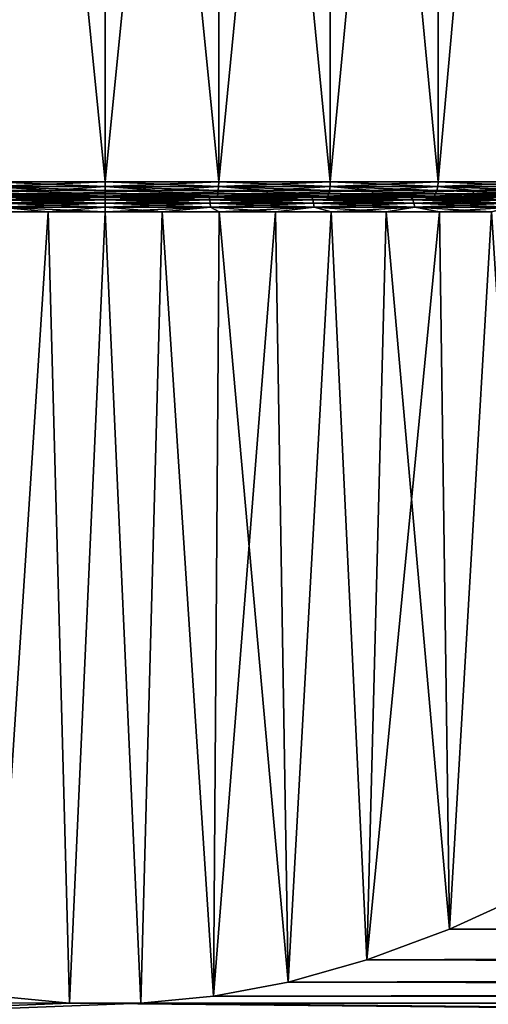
# Model space of a CAD drawing. Header units: metres. Extents: x -128 to 146, y -23 to 80.
# Tile 14 of 113: x -78 to -69, y 15 to 35. Entities that reach past the tile are written whole.
import ezdxf

# ---------------------------------------------------------------- set-up
doc = ezdxf.new("R2010")
doc.units = ezdxf.units.M
doc.layers.add('solid_509241_SW0001', color=7, linetype='CONTINUOUS')

msp = doc.modelspace()

# ---------------------------------------------------------------- linework, layer by layer
at = {"layer": 'solid_509241_SW0001'}
for points in [[(-78.741791, 31.299999, -17.028067), (-78.741768, 53.799999, -17.028069), (-76.5, 53.799999, -17.175001)], [(-76.5, 31.299999, -17.175001), (-78.741791, 31.299999, -17.028067), (-76.5, 53.799999, -17.175001)], [(-78.741791, 31.299999, 17.028063), (-76.5, 31.299999, 17.174997), (-78.741768, 53.799999, 17.028067)], [(-76.5, 31.299999, 17.174997), (-76.5, 53.799999, 17.174997), (-78.741768, 53.799999, 17.028067)], [(-76.5, 31.299999, -17.175001), (-76.5, 53.799999, -17.175001), (-74.258232, 53.799999, -17.028069)], [(-74.258209, 31.299999, -17.028067), (-76.5, 31.299999, -17.175001), (-74.258232, 53.799999, -17.028069)], [(-74.258209, 31.299999, 17.028063), (-74.258232, 53.799999, 17.028067), (-76.5, 53.799999, 17.174997)], [(-76.5, 31.299999, 17.174997), (-74.258209, 31.299999, 17.028063), (-76.5, 53.799999, 17.174997)], [(-74.258209, 31.299999, -17.028067), (-74.258232, 53.799999, -17.028069), (-72.054794, 53.799999, -16.589781)], [(-72.054779, 31.299999, 16.589775), (-72.054794, 53.799999, 16.589777), (-74.258232, 53.799999, 17.028067)], [(-74.258209, 31.299999, 17.028063), (-72.054779, 31.299999, 16.589775), (-74.258232, 53.799999, 17.028067)], [(-72.054779, 31.299999, -16.589777), (-74.258209, 31.299999, -17.028067), (-72.054794, 53.799999, -16.589781)], [(-72.054779, 31.299999, -16.589777), (-72.054794, 53.799999, -16.589781), (-69.927414, 53.799999, -15.867631)], [(-69.927414, 31.299999, 15.867629), (-69.927414, 53.799999, 15.867628), (-72.054794, 53.799999, 16.589777)], [(-72.054779, 31.299999, 16.589775), (-69.927414, 31.299999, 15.867629), (-72.054794, 53.799999, 16.589777)], [(-69.927414, 31.299999, -15.867632), (-72.054779, 31.299999, -16.589777), (-69.927414, 53.799999, -15.867631)], [(-69.927414, 31.299999, -15.867632), (-69.927414, 53.799999, -15.867631), (-67.912491, 53.799999, -14.87398)], [(-67.912498, 31.299999, -14.873987), (-69.927414, 31.299999, -15.867632), (-67.912491, 53.799999, -14.87398)], [(-67.912498, 31.299999, 14.873984), (-67.912491, 53.799999, 14.873977), (-69.927414, 53.799999, 15.867628)], [(-69.927414, 31.299999, 15.867629), (-67.912498, 31.299999, 14.873984), (-69.927414, 53.799999, 15.867628)], [(-78.739868, 31.207296, -17.01351), (-77.574829, 31.123589, -17.083874), (-79.707527, 31.123589, -16.814451)], [(-78.739868, 31.207296, -17.01351), (-78.741791, 31.299999, -17.028067), (-76.5, 31.299999, -17.175001)], [(-76.5, 31.207296, 17.160315), (-76.5, 31.299999, 17.174997), (-78.741791, 31.299999, 17.028063)], [(-78.739868, 31.207296, 17.013506), (-76.5, 31.207296, 17.160315), (-78.741791, 31.299999, 17.028063)], [(-78.739868, 31.207296, -17.01351), (-76.5, 31.299999, -17.175001), (-76.5, 31.207296, -17.160318)], [(-76.5, 31.123589, 17.117647), (-76.5, 31.207296, 17.160315), (-78.739868, 31.207296, 17.013506)], [(-78.734299, 31.123589, 16.971205), (-76.5, 31.123589, 17.117647), (-78.739868, 31.207296, 17.013506)], [(-78.739868, 31.207296, -17.01351), (-76.5, 31.207296, -17.160318), (-77.574829, 31.123589, -17.083874)], [(-76.5, 31.207296, -17.160318), (-75.425171, 31.123589, -17.083874), (-77.574829, 31.123589, -17.083874)], [(-76.5, 31.207296, -17.160318), (-76.5, 31.299999, -17.175001), (-74.258209, 31.299999, -17.028067)], [(-76.5, 31.207296, -17.160318), (-74.258209, 31.299999, -17.028067), (-74.260132, 31.207296, -17.01351)], [(-74.260132, 31.207296, 17.013506), (-74.258209, 31.299999, 17.028063), (-76.5, 31.299999, 17.174997)], [(-76.5, 31.207296, 17.160315), (-74.260132, 31.207296, 17.013506), (-76.5, 31.299999, 17.174997)], [(-74.265701, 31.123589, 16.971205), (-74.260132, 31.207296, 17.013506), (-76.5, 31.207296, 17.160315)], [(-76.5, 31.123589, 17.117647), (-74.265701, 31.123589, 16.971205), (-76.5, 31.207296, 17.160315)], [(-76.5, 31.207296, -17.160318), (-74.260132, 31.207296, -17.01351), (-75.425171, 31.123589, -17.083874)], [(-74.260132, 31.207296, -17.01351), (-73.292473, 31.123589, -16.814451), (-75.425171, 31.123589, -17.083874)], [(-74.265701, 31.123589, 16.971205), (-72.069626, 31.123589, 16.534378), (-74.260132, 31.207296, 17.013506)], [(-74.260132, 31.207296, -17.01351), (-74.258209, 31.299999, -17.028067), (-72.054779, 31.299999, -16.589777)], [(-74.260132, 31.207296, -17.01351), (-72.054779, 31.299999, -16.589777), (-72.058586, 31.207296, -16.575594)], [(-74.260132, 31.207296, 17.013506), (-72.058586, 31.207296, 16.575592), (-74.258209, 31.299999, 17.028063)], [(-72.069626, 31.123589, 16.534378), (-72.058586, 31.207296, 16.575592), (-74.260132, 31.207296, 17.013506)], [(-74.260132, 31.207296, -17.01351), (-72.058586, 31.207296, -16.575594), (-73.292473, 31.123589, -16.814451)], [(-72.058586, 31.207296, 16.575592), (-72.054779, 31.299999, 16.589775), (-74.258209, 31.299999, 17.028063)], [(-72.058586, 31.207296, -16.575594), (-71.210358, 31.123589, -16.279854), (-73.292473, 31.123589, -16.814451)], [(-72.069626, 31.123589, 16.534378), (-69.949356, 31.123589, 15.814645), (-72.058586, 31.207296, 16.575592)], [(-72.058586, 31.207296, -16.575594), (-72.054779, 31.299999, -16.589777), (-69.927414, 31.299999, -15.867632)], [(-72.058586, 31.207296, -16.575594), (-69.927414, 31.299999, -15.867632), (-69.933029, 31.207296, -15.854067)], [(-72.058586, 31.207296, 16.575592), (-69.933029, 31.207296, 15.854064), (-72.054779, 31.299999, 16.589775)], [(-69.949356, 31.123589, 15.814645), (-69.933029, 31.207296, 15.854064), (-72.058586, 31.207296, 16.575592)], [(-72.058586, 31.207296, -16.575594), (-69.933029, 31.207296, -15.854067), (-71.210358, 31.123589, -16.279854)], [(-69.933029, 31.207296, 15.854064), (-69.927414, 31.299999, 15.867629), (-72.054779, 31.299999, 16.589775)], [(-69.933029, 31.207296, -15.854067), (-69.211662, 31.123589, -15.488514), (-71.210358, 31.123589, -16.279854)], [(-69.949356, 31.123589, 15.814645), (-67.941177, 31.123589, 14.824318), (-69.933029, 31.207296, 15.854064)], [(-69.933029, 31.207296, -15.854067), (-69.927414, 31.299999, -15.867632), (-67.912498, 31.299999, -14.873987)], [(-69.933029, 31.207296, -15.854067), (-67.912498, 31.299999, -14.873987), (-67.919838, 31.207296, -14.861272)], [(-69.933029, 31.207296, 15.854064), (-67.919838, 31.207296, 14.861269), (-69.927414, 31.299999, 15.867629)], [(-67.941177, 31.123589, 14.824318), (-67.919838, 31.207296, 14.861269), (-69.933029, 31.207296, 15.854064)], [(-69.933029, 31.207296, -15.854067), (-67.919838, 31.207296, -14.861272), (-69.211662, 31.123589, -15.488514)], [(-67.919838, 31.207296, 14.861269), (-67.912498, 31.299999, 14.873984), (-69.927414, 31.299999, 15.867629)], [(-67.919838, 31.207296, -14.861272), (-67.327904, 31.123589, -14.452911), (-69.211662, 31.123589, -15.488514)], [(-79.707527, 31.123589, -16.814451), (-77.574829, 31.123589, -17.083874), (-79.695076, 31.057186, -16.749161)], [(-77.574829, 31.123589, -17.083874), (-77.570656, 31.057186, -17.017538), (-79.695076, 31.057186, -16.749161)], [(-79.695076, 31.057186, -16.749161), (-77.570656, 31.057186, -17.017538), (-78.714691, 31.014597, -16.822279)], [(-76.5, 31.057186, 17.051182), (-76.5, 31.123589, 17.117647), (-78.734299, 31.123589, 16.971205)], [(-78.725624, 31.057186, 16.905306), (-76.5, 31.057186, 17.051182), (-78.734299, 31.123589, 16.971205)], [(-78.725624, 31.057186, 16.905306), (-78.714691, 31.014597, 16.822275), (-76.5, 31.014597, 16.967434)], [(-78.725624, 31.057186, 16.905306), (-76.5, 31.014597, 16.967434), (-76.5, 31.057186, 17.051182)], [(-77.570656, 31.057186, -17.017538), (-76.5, 31.014597, -16.967438), (-78.714691, 31.014597, -16.822279)], [(-78.714691, 31.014597, -16.822279), (-76.5, 31.014597, -16.967438), (-78.702644, 31, -16.730631)], [(-78.714691, 31.014597, 16.822275), (-78.702644, 31, 16.730627), (-76.5, 31, 16.874996)], [(-76.5, 31.014597, 16.967434), (-78.714691, 31.014597, 16.822275), (-76.5, 31, 16.874996)], [(-75.391144, 31, -16.916304), (-77.608879, 31, -16.916302), (-78.713036, 31, -16.807537)], [(-78.554527, 30.985477, -16.920538), (-78.713036, 31, -16.807537), (-77.608879, 31, -16.916302)], [(-76.5, 31, -16.875), (-75.391144, 31, -16.916304), (-78.713036, 31, -16.807537)], [(-78.702644, 31, -16.730631), (-76.5, 31, -16.875), (-78.713036, 31, -16.807537)], [(-76.5, 31, 16.874996), (-78.713013, 31, 16.807541), (-77.608856, 31, 16.916304)], [(-78.554527, 30.985477, 16.920538), (-77.608856, 31, 16.916304), (-78.713013, 31, 16.807541)], [(-76.5, 31, 16.874996), (-78.702644, 31, 16.730627), (-78.713013, 31, 16.807541)], [(-76.5, 31.014597, -16.967438), (-76.5, 31, -16.875), (-78.702644, 31, -16.730631)], [(-78.572571, 30.877453, -17.069128), (-78.564575, 30.943264, -17.003286), (-76.5, 30.943264, -17.12817)], [(-76.5, 30.877453, -17.194496), (-78.572571, 30.877453, -17.069128), (-76.5, 30.943264, -17.12817)], [(-78.572571, 30.877453, 17.069128), (-76.5, 30.877453, 17.194496), (-78.564575, 30.943264, 17.003286)], [(-78.564575, 30.943264, -17.003286), (-78.554527, 30.985477, -16.920538), (-76.5, 30.985477, -17.044813)], [(-76.5, 30.943264, -17.12817), (-78.564575, 30.943264, -17.003286), (-76.5, 30.985477, -17.044813)], [(-78.564575, 30.943264, 17.003286), (-76.5, 30.943264, 17.12817), (-78.554527, 30.985477, 16.920538)], [(-76.5, 30.877453, 17.194496), (-76.5, 30.943264, 17.12817), (-78.564575, 30.943264, 17.003286)], [(-78.554527, 30.985477, -16.920538), (-77.608879, 31, -16.916302), (-76.500008, 31, -16.952606)], [(-76.5, 30.985477, -17.044813), (-78.554527, 30.985477, -16.920538), (-76.500008, 31, -16.952606)], [(-78.554527, 30.985477, 16.920538), (-76.5, 30.985477, 17.044813), (-77.608856, 31, 16.916304)], [(-76.5, 30.943264, 17.12817), (-76.5, 30.985477, 17.044813), (-78.554527, 30.985477, 16.920538)], [(-75.391144, 31, -16.916304), (-76.500008, 31, -16.952606), (-77.608879, 31, -16.916302)], [(-77.608856, 31, 16.916304), (-75.391121, 31, 16.916302), (-74.286964, 31, 16.807537)], [(-76.5, 31, 16.874996), (-77.608856, 31, 16.916304), (-74.286964, 31, 16.807537)], [(-77.608856, 31, 16.916304), (-76.499992, 31, 16.952606), (-75.391121, 31, 16.916302)], [(-76.5, 30.985477, 17.044813), (-76.499992, 31, 16.952606), (-77.608856, 31, 16.916304)], [(-77.574829, 31.123589, -17.083874), (-75.425171, 31.123589, -17.083874), (-77.570656, 31.057186, -17.017538)], [(-75.425171, 31.123589, -17.083874), (-75.429344, 31.057186, -17.017538), (-77.570656, 31.057186, -17.017538)], [(-77.570656, 31.057186, -17.017538), (-75.429344, 31.057186, -17.017538), (-76.5, 31.014597, -16.967438)], [(-76.5, 30.985477, -17.044813), (-76.500008, 31, -16.952606), (-75.391144, 31, -16.916304)], [(-74.274376, 31.057186, 16.905306), (-74.265701, 31.123589, 16.971205), (-76.5, 31.123589, 17.117647)], [(-76.5, 31.057186, 17.051182), (-74.274376, 31.057186, 16.905306), (-76.5, 31.123589, 17.117647)], [(-76.5, 31.057186, 17.051182), (-76.5, 31.014597, 16.967434), (-74.285309, 31.014597, 16.822275)], [(-76.5, 31.057186, 17.051182), (-74.285309, 31.014597, 16.822275), (-74.274376, 31.057186, 16.905306)], [(-75.429344, 31.057186, -17.017538), (-74.285309, 31.014597, -16.822279), (-76.5, 31.014597, -16.967438)], [(-74.285309, 31.014597, -16.822279), (-74.297356, 31, -16.730631), (-76.5, 31, -16.875)], [(-76.5, 31.014597, -16.967438), (-74.285309, 31.014597, -16.822279), (-76.5, 31, -16.875)], [(-76.5, 31.014597, 16.967434), (-76.5, 31, 16.874996), (-74.297356, 31, 16.730627)], [(-74.285309, 31.014597, 16.822275), (-76.5, 31.014597, 16.967434), (-74.297356, 31, 16.730627)], [(-76.5, 31, -16.875), (-74.286987, 31, -16.807541), (-75.391144, 31, -16.916304)], [(-74.445473, 30.985477, -16.920538), (-76.5, 30.985477, -17.044813), (-75.391144, 31, -16.916304)], [(-76.5, 31, -16.875), (-74.297356, 31, -16.730631), (-74.286987, 31, -16.807541)], [(-74.297356, 31, 16.730627), (-76.5, 31, 16.874996), (-74.286964, 31, 16.807537)], [(-76.5, 30.985477, 17.044813), (-74.445473, 30.985477, 16.920538), (-76.499992, 31, 16.952606)], [(-76.5, 30.943264, -17.12817), (-76.5, 30.985477, -17.044813), (-74.445473, 30.985477, -16.920538)], [(-74.435425, 30.943264, -17.003286), (-76.5, 30.943264, -17.12817), (-74.445473, 30.985477, -16.920538)], [(-74.435425, 30.943264, 17.003286), (-74.445473, 30.985477, 16.920538), (-76.5, 30.985477, 17.044813)], [(-76.5, 30.943264, 17.12817), (-74.435425, 30.943264, 17.003286), (-76.5, 30.985477, 17.044813)], [(-76.5, 30.877453, -17.194496), (-76.5, 30.943264, -17.12817), (-74.435425, 30.943264, -17.003286)], [(-74.427429, 30.877453, -17.069128), (-76.5, 30.877453, -17.194496), (-74.435425, 30.943264, -17.003286)], [(-74.427429, 30.877453, 17.069128), (-74.435425, 30.943264, 17.003286), (-76.5, 30.943264, 17.12817)], [(-76.5, 30.877453, 17.194496), (-74.427429, 30.877453, 17.069128), (-76.5, 30.943264, 17.12817)], [(-74.445473, 30.985477, 16.920538), (-75.391121, 31, 16.916302), (-76.499992, 31, 16.952606)], [(-73.292473, 31.123589, -16.814451), (-73.304924, 31.057186, -16.749161), (-75.429344, 31.057186, -17.017538)], [(-75.425171, 31.123589, -17.083874), (-73.292473, 31.123589, -16.814451), (-75.429344, 31.057186, -17.017538)], [(-75.429344, 31.057186, -17.017538), (-73.304924, 31.057186, -16.749161), (-74.285309, 31.014597, -16.822279)], [(-74.445473, 30.985477, -16.920538), (-75.391144, 31, -16.916304), (-74.286987, 31, -16.807541)], [(-74.445473, 30.985477, 16.920538), (-74.286964, 31, 16.807537), (-75.391121, 31, 16.916302)], [(-74.445473, 30.985477, -16.920538), (-74.286987, 31, -16.807541), (-73.192368, 31, -16.626799)], [(-72.420906, 30.985477, -16.549522), (-74.445473, 30.985477, -16.920538), (-73.192368, 31, -16.626799)], [(-74.445473, 30.985477, 16.920538), (-72.420906, 30.985477, 16.549522), (-74.286964, 31, 16.807537)], [(-74.435425, 30.943264, -17.003286), (-74.445473, 30.985477, -16.920538), (-72.420906, 30.985477, -16.549522)], [(-72.400963, 30.943264, 16.630457), (-72.420906, 30.985477, 16.549522), (-74.445473, 30.985477, 16.920538)], [(-74.435425, 30.943264, 17.003286), (-72.400963, 30.943264, 16.630457), (-74.445473, 30.985477, 16.920538)], [(-72.400963, 30.943264, -16.630457), (-74.435425, 30.943264, -17.003286), (-72.420906, 30.985477, -16.549522)], [(-74.427429, 30.877453, -17.069128), (-74.435425, 30.943264, -17.003286), (-72.400963, 30.943264, -16.630457)], [(-72.385086, 30.877453, 16.694855), (-72.400963, 30.943264, 16.630457), (-74.435425, 30.943264, 17.003286)], [(-74.427429, 30.877453, 17.069128), (-72.385086, 30.877453, 16.694855), (-74.435425, 30.943264, 17.003286)], [(-72.385086, 30.877453, -16.694855), (-74.427429, 30.877453, -17.069128), (-72.400963, 30.943264, -16.630457)], [(-72.108505, 31.014597, -16.389286), (-72.132408, 31, -16.299994), (-74.297356, 31, -16.730631)], [(-74.285309, 31.014597, -16.822279), (-72.108505, 31.014597, -16.389286), (-74.297356, 31, -16.730631)], [(-74.285309, 31.014597, 16.822275), (-74.297356, 31, 16.730627), (-72.132408, 31, 16.299992)], [(-74.297356, 31, -16.730631), (-73.192368, 31, -16.626799), (-74.286987, 31, -16.807541)], [(-74.297356, 31, -16.730631), (-72.132408, 31, -16.299994), (-73.192368, 31, -16.626799)], [(-74.297356, 31, 16.730627), (-73.192345, 31, 16.626795), (-72.111824, 31, 16.374821)], [(-72.132408, 31, 16.299992), (-74.297356, 31, 16.730627), (-72.111824, 31, 16.374821)], [(-74.297356, 31, 16.730627), (-74.286964, 31, 16.807537), (-73.192345, 31, 16.626795)], [(-72.420906, 30.985477, 16.549522), (-73.192345, 31, 16.626795), (-74.286964, 31, 16.807537)], [(-74.274376, 31.057186, 16.905306), (-74.285309, 31.014597, 16.822275), (-72.108505, 31.014597, 16.389282)], [(-73.304924, 31.057186, -16.749161), (-72.108505, 31.014597, -16.389286), (-74.285309, 31.014597, -16.822279)], [(-72.108505, 31.014597, 16.389282), (-74.285309, 31.014597, 16.822275), (-72.132408, 31, 16.299992)], [(-74.274376, 31.057186, 16.905306), (-72.08683, 31.057186, 16.470177), (-74.265701, 31.123589, 16.971205)], [(-74.274376, 31.057186, 16.905306), (-72.108505, 31.014597, 16.389282), (-72.08683, 31.057186, 16.470177)], [(-72.08683, 31.057186, 16.470177), (-72.069626, 31.123589, 16.534378), (-74.265701, 31.123589, 16.971205)], [(-71.210358, 31.123589, -16.279854), (-71.230896, 31.057184, -16.21664), (-73.304924, 31.057186, -16.749161)], [(-73.292473, 31.123589, -16.814451), (-71.210358, 31.123589, -16.279854), (-73.304924, 31.057186, -16.749161)], [(-73.304924, 31.057186, -16.749161), (-71.230896, 31.057184, -16.21664), (-72.108505, 31.014597, -16.389286)], [(-72.132408, 31, -16.299994), (-72.111847, 31, -16.374826), (-73.192368, 31, -16.626799)], [(-72.420906, 30.985477, -16.549522), (-73.192368, 31, -16.626799), (-72.111847, 31, -16.374826)], [(-72.420906, 30.985477, 16.549522), (-72.111824, 31, 16.374821), (-73.192345, 31, 16.626795)], [(-72.420906, 30.985477, -16.549522), (-72.111847, 31, -16.374826), (-71.050186, 31, -16.052738)], [(-70.455826, 30.985477, -15.937178), (-72.420906, 30.985477, -16.549522), (-71.050186, 31, -16.052738)], [(-72.420906, 30.985477, 16.549522), (-70.455826, 30.985477, 15.937178), (-72.111824, 31, 16.374821)], [(-72.400963, 30.943264, -16.630457), (-72.420906, 30.985477, -16.549522), (-70.455826, 30.985477, -15.937178)], [(-70.42627, 30.943264, 16.015118), (-70.455826, 30.985477, 15.937178), (-72.420906, 30.985477, 16.549522)], [(-72.400963, 30.943264, 16.630457), (-70.42627, 30.943264, 16.015118), (-72.420906, 30.985477, 16.549522)], [(-70.42627, 30.943264, -16.015118), (-72.400963, 30.943264, -16.630457), (-70.455826, 30.985477, -15.937178)], [(-72.385086, 30.877453, -16.694855), (-72.400963, 30.943264, -16.630457), (-70.42627, 30.943264, -16.015118)], [(-70.402748, 30.877453, 16.077133), (-70.42627, 30.943264, 16.015118), (-72.400963, 30.943264, 16.630457)], [(-72.385086, 30.877453, 16.694855), (-70.402748, 30.877453, 16.077133), (-72.400963, 30.943264, 16.630457)], [(-70.402748, 30.877453, -16.077133), (-72.385086, 30.877453, -16.694855), (-70.42627, 30.943264, -16.015118)], [(-70.006844, 31.014597, -15.675868), (-70.042198, 31, -15.590462), (-72.132408, 31, -16.299994)], [(-72.108505, 31.014597, -16.389286), (-70.006844, 31.014597, -15.675868), (-72.132408, 31, -16.299994)], [(-72.108505, 31.014597, 16.389282), (-72.132408, 31, 16.299992), (-70.042198, 31, 15.590459)], [(-72.132408, 31, -16.299994), (-71.050186, 31, -16.052738), (-72.111847, 31, -16.374826)], [(-72.132408, 31, -16.299994), (-70.042198, 31, -15.590462), (-71.050186, 31, -16.052738)], [(-72.132408, 31, 16.299992), (-71.050171, 31, 16.052731), (-70.011787, 31, 15.661864)], [(-70.042198, 31, 15.590459), (-72.132408, 31, 16.299992), (-70.011787, 31, 15.661864)], [(-72.132408, 31, 16.299992), (-72.111824, 31, 16.374821), (-71.050171, 31, 16.052731)], [(-70.455826, 30.985477, 15.937178), (-71.050171, 31, 16.052731), (-72.111824, 31, 16.374821)], [(-72.08683, 31.057186, 16.470177), (-72.108505, 31.014597, 16.389282), (-70.006844, 31.014597, 15.675865)], [(-71.230896, 31.057184, -16.21664), (-70.006844, 31.014597, -15.675868), (-72.108505, 31.014597, -16.389286)], [(-70.006844, 31.014597, 15.675865), (-72.108505, 31.014597, 16.389282), (-70.042198, 31, 15.590459)], [(-72.08683, 31.057186, 16.470177), (-69.974792, 31.057184, 15.753238), (-72.069626, 31.123589, 16.534378)], [(-72.08683, 31.057186, 16.470177), (-70.006844, 31.014597, 15.675865), (-69.974792, 31.057184, 15.753238)], [(-69.974792, 31.057184, 15.753238), (-69.949356, 31.123589, 15.814645), (-72.069626, 31.123589, 16.534378)], [(-69.211662, 31.123589, -15.488514), (-69.23996, 31.057184, -15.428373), (-71.230896, 31.057184, -16.21664)], [(-71.210358, 31.123589, -16.279854), (-69.211662, 31.123589, -15.488514), (-71.230896, 31.057184, -16.21664)], [(-71.230896, 31.057184, -16.21664), (-69.23996, 31.057184, -15.428373), (-70.006844, 31.014597, -15.675868)], [(-70.042198, 31, -15.590462), (-70.01181, 31, -15.661872), (-71.050186, 31, -16.052738)], [(-70.455826, 30.985477, -15.937178), (-71.050186, 31, -16.052738), (-70.01181, 31, -15.661872)], [(-70.455826, 30.985477, 15.937178), (-70.011787, 31, 15.661864), (-71.050171, 31, 16.052731)], [(-70.455826, 30.985477, -15.937178), (-70.01181, 31, -15.661872), (-69.001274, 31, -15.203944)], [(-68.57888, 30.985477, -15.092433), (-70.455826, 30.985477, -15.937178), (-69.001274, 31, -15.203944)], [(-70.455826, 30.985477, 15.937178), (-68.57888, 30.985477, 15.092433), (-70.011787, 31, 15.661864)], [(-70.42627, 30.943264, -16.015118), (-70.455826, 30.985477, -15.937178), (-68.57888, 30.985477, -15.092433)], [(-68.540146, 30.943264, 15.166242), (-68.57888, 30.985477, 15.092433), (-70.455826, 30.985477, 15.937178)], [(-70.42627, 30.943264, 16.015118), (-68.540146, 30.943264, 15.166242), (-70.455826, 30.985477, 15.937178)], [(-68.540146, 30.943264, -15.166242), (-70.42627, 30.943264, -16.015118), (-68.57888, 30.985477, -15.092433)], [(-70.402748, 30.877453, -16.077133), (-70.42627, 30.943264, -16.015118), (-68.540146, 30.943264, -15.166242)], [(-68.509315, 30.877453, 15.22497), (-68.540146, 30.943264, 15.166242), (-70.42627, 30.943264, 16.015118)], [(-70.402748, 30.877453, 16.077133), (-68.509315, 30.877453, 15.22497), (-70.42627, 30.943264, 16.015118)], [(-68.509315, 30.877453, -15.22497), (-70.402748, 30.877453, -16.077133), (-68.540146, 30.943264, -15.166242)], [(-68.016281, 31.014597, -14.694232), (-68.0625, 31, -14.61418), (-70.042198, 31, -15.590462)], [(-70.006844, 31.014597, -15.675868), (-68.016281, 31.014597, -14.694232), (-70.042198, 31, -15.590462)], [(-70.006844, 31.014597, 15.675865), (-70.042198, 31, 15.590459), (-68.0625, 31, 14.614177)], [(-70.042198, 31, -15.590462), (-69.001274, 31, -15.203944), (-70.01181, 31, -15.661872)], [(-70.042198, 31, -15.590462), (-68.0625, 31, -14.61418), (-69.001274, 31, -15.203944)], [(-70.042198, 31, 15.590459), (-69.001251, 31, 15.203935), (-68.022812, 31, 14.680875)], [(-68.0625, 31, 14.614177), (-70.042198, 31, 15.590459), (-68.022812, 31, 14.680875)], [(-70.042198, 31, 15.590459), (-70.011787, 31, 15.661864), (-69.001251, 31, 15.203935)], [(-68.57888, 30.985477, 15.092433), (-69.001251, 31, 15.203935), (-70.011787, 31, 15.661864)], [(-69.974792, 31.057184, 15.753238), (-70.006844, 31.014597, 15.675865), (-68.016281, 31.014597, 14.694229)], [(-69.23996, 31.057184, -15.428373), (-68.016281, 31.014597, -14.694232), (-70.006844, 31.014597, -15.675868)], [(-68.016281, 31.014597, 14.694229), (-70.006844, 31.014597, 15.675865), (-68.0625, 31, 14.614177)], [(-69.974792, 31.057184, 15.753238), (-67.974411, 31.057184, 14.766756), (-69.949356, 31.123589, 15.814645)], [(-69.974792, 31.057184, 15.753238), (-68.016281, 31.014597, 14.694229), (-67.974411, 31.057184, 14.766756)], [(-67.974411, 31.057184, 14.766756), (-67.941177, 31.123589, 14.824318), (-69.949356, 31.123589, 15.814645)], [(-67.327904, 31.123589, -14.452911), (-67.363518, 31.057184, -14.396791), (-69.23996, 31.057184, -15.428373)], [(-69.211662, 31.123589, -15.488514), (-67.327904, 31.123589, -14.452911), (-69.23996, 31.057184, -15.428373)], [(-69.23996, 31.057184, -15.428373), (-67.363518, 31.057184, -14.396791), (-68.016281, 31.014597, -14.694232)], [(-68.0625, 31, -14.61418), (-68.022827, 31, -14.680885), (-69.001274, 31, -15.203944)], [(-68.57888, 30.985477, -15.092433), (-69.001274, 31, -15.203944), (-68.022827, 31, -14.680885)], [(-68.57888, 30.985477, 15.092433), (-68.022812, 31, 14.680875), (-69.001251, 31, 15.203935)], [(-78.577736, 30.794428, -17.111679), (-77.628372, 30.702618, -17.215656), (-78.751915, 30.702618, -17.104996)], [(-78.577736, 30.794428, 17.111679), (-78.751915, 30.702618, 17.104996), (-77.628372, 30.702618, 17.215656)], [(-78.577736, 30.794428, -17.111679), (-78.572571, 30.877453, -17.069128), (-76.5, 30.877453, -17.194496)], [(-76.5, 30.794428, -17.237358), (-78.577736, 30.794428, -17.111679), (-76.5, 30.877453, -17.194496)], [(-78.577736, 30.794428, 17.111679), (-76.5, 30.794428, 17.237358), (-78.572571, 30.877453, 17.069128)], [(-76.5, 30.794428, -17.237358), (-77.628372, 30.702618, -17.215656), (-78.577736, 30.794428, -17.111679)], [(-78.577736, 30.794428, 17.111679), (-77.628372, 30.702618, 17.215656), (-76.5, 30.702618, 17.252596)], [(-78.577736, 30.794428, 17.111679), (-76.5, 30.702618, 17.252596), (-76.5, 30.794428, 17.237358)], [(-76.5, 30.794428, 17.237358), (-76.5, 30.877453, 17.194496), (-78.572571, 30.877453, 17.069128)], [(-76.5, 30.794428, -17.237358), (-76.5, 30.702618, -17.252596), (-77.628372, 30.702618, -17.215656)], [(-76.5, 30.794428, -17.237358), (-76.5, 30.877453, -17.194496), (-74.427429, 30.877453, -17.069128)], [(-74.422264, 30.794428, -17.111679), (-76.5, 30.794428, -17.237358), (-74.427429, 30.877453, -17.069128)], [(-74.422264, 30.794428, 17.111679), (-74.427429, 30.877453, 17.069128), (-76.5, 30.877453, 17.194496)], [(-76.5, 30.794428, 17.237358), (-74.422264, 30.794428, 17.111679), (-76.5, 30.877453, 17.194496)], [(-74.422264, 30.794428, -17.111679), (-75.371628, 30.702618, -17.215656), (-76.5, 30.702618, -17.252596)], [(-74.422264, 30.794428, -17.111679), (-76.5, 30.702618, -17.252596), (-76.5, 30.794428, -17.237358)], [(-76.5, 30.794428, 17.237358), (-76.5, 30.702618, 17.252596), (-75.371628, 30.702618, 17.215656)], [(-76.5, 30.794428, 17.237358), (-75.371628, 30.702618, 17.215656), (-74.422264, 30.794428, 17.111679)], [(-74.422264, 30.794428, -17.111679), (-74.248085, 30.702618, -17.104996), (-75.371628, 30.702618, -17.215656)], [(-74.422264, 30.794428, 17.111679), (-75.371628, 30.702618, 17.215656), (-74.248085, 30.702618, 17.104996)], [(-74.422264, 30.794428, -17.111679), (-74.427429, 30.877453, -17.069128), (-72.385086, 30.877453, -16.694855)], [(-72.374832, 30.794428, 16.736471), (-72.385086, 30.877453, 16.694855), (-74.427429, 30.877453, 17.069128)], [(-74.422264, 30.794428, 17.111679), (-72.374832, 30.794428, 16.736471), (-74.427429, 30.877453, 17.069128)], [(-72.374832, 30.794428, -16.736471), (-74.422264, 30.794428, -17.111679), (-72.385086, 30.877453, -16.694855)], [(-72.374832, 30.794428, -16.736471), (-74.248085, 30.702618, -17.104996), (-74.422264, 30.794428, -17.111679)], [(-74.422264, 30.794428, 17.111679), (-74.248085, 30.702618, 17.104996), (-73.134186, 30.702618, 16.921091)], [(-74.422264, 30.794428, 17.111679), (-73.134186, 30.702618, 16.921091), (-72.374832, 30.794428, 16.736471)], [(-72.374832, 30.794428, -16.736471), (-73.134186, 30.702618, -16.921091), (-74.248085, 30.702618, -17.104996)], [(-72.374832, 30.794428, -16.736471), (-72.034698, 30.702618, -16.664726), (-73.134186, 30.702618, -16.921091)], [(-72.374832, 30.794428, 16.736471), (-73.134186, 30.702618, 16.921091), (-72.034698, 30.702618, 16.664726)], [(-72.374832, 30.794428, -16.736471), (-72.385086, 30.877453, -16.694855), (-70.402748, 30.877453, -16.077133)], [(-70.38755, 30.794428, 16.11721), (-70.402748, 30.877453, 16.077133), (-72.385086, 30.877453, 16.694855)], [(-72.374832, 30.794428, 16.736471), (-70.38755, 30.794428, 16.11721), (-72.385086, 30.877453, 16.694855)], [(-70.38755, 30.794428, -16.11721), (-72.374832, 30.794428, -16.736471), (-70.402748, 30.877453, -16.077133)], [(-70.38755, 30.794428, -16.11721), (-72.034698, 30.702618, -16.664726), (-72.374832, 30.794428, -16.736471)], [(-72.374832, 30.794428, 16.736471), (-72.034698, 30.702618, 16.664726), (-70.95433, 30.702618, 16.337002)], [(-72.374832, 30.794428, 16.736471), (-70.95433, 30.702618, 16.337002), (-70.38755, 30.794428, 16.11721)], [(-70.38755, 30.794428, -16.11721), (-70.95433, 30.702618, -16.337002), (-72.034698, 30.702618, -16.664726)], [(-70.38755, 30.794428, -16.11721), (-69.897713, 30.702618, -15.939318), (-70.95433, 30.702618, -16.337002)], [(-70.38755, 30.794428, 16.11721), (-70.95433, 30.702618, 16.337002), (-69.897713, 30.702618, 15.939318)], [(-70.38755, 30.794428, -16.11721), (-70.402748, 30.877453, -16.077133), (-68.509315, 30.877453, -15.22497)], [(-68.489403, 30.794428, 15.262922), (-68.509315, 30.877453, 15.22497), (-70.402748, 30.877453, 16.077133)], [(-70.38755, 30.794428, 16.11721), (-68.489403, 30.794428, 15.262922), (-70.402748, 30.877453, 16.077133)], [(-68.489403, 30.794428, -15.262922), (-70.38755, 30.794428, -16.11721), (-68.509315, 30.877453, -15.22497)], [(-68.489403, 30.794428, -15.262922), (-69.897713, 30.702618, -15.939318), (-70.38755, 30.794428, -16.11721)], [(-70.38755, 30.794428, 16.11721), (-69.897713, 30.702618, 15.939318), (-68.86937, 30.702618, 15.47338)], [(-70.38755, 30.794428, 16.11721), (-68.86937, 30.702618, 15.47338), (-68.489403, 30.794428, 15.262922)], [(-68.489403, 30.794428, -15.262922), (-68.86937, 30.702618, -15.47338), (-69.897713, 30.702618, -15.939318)], [(-77.628372, 30.702618, 17.215656), (-78.751915, 30.702618, 17.104996), (-78.637253, 15.206283, 17.255983)], [(-78.751915, 30.702618, -17.104996), (-77.628372, 30.702618, -17.215656), (-78.637146, 15.206267, -17.255997)], [(-77.628372, 30.702618, 17.215656), (-78.637253, 15.206283, 17.255983), (-77.206993, 15.070563, 17.37464)], [(-77.628372, 30.702618, -17.215656), (-77.206894, 15.070559, -17.374643), (-78.637146, 15.206267, -17.255997)], [(-76.5, 30.702618, 17.252596), (-77.628372, 30.702618, 17.215656), (-77.206993, 15.070563, 17.37464)], [(-77.628372, 30.702618, -17.215656), (-76.5, 30.702618, -17.252596), (-77.206894, 15.070559, -17.374643)], [(-76.5, 30.702618, 17.252596), (-77.206993, 15.070563, 17.37464), (-75.793106, 15.070559, 17.374643)], [(-76.5, 30.702618, -17.252596), (-75.792999, 15.070564, -17.37464), (-77.206894, 15.070559, -17.374643)], [(-75.371628, 30.702618, 17.215656), (-76.5, 30.702618, 17.252596), (-75.793106, 15.070559, 17.374643)], [(-76.5, 30.702618, -17.252596), (-75.371628, 30.702618, -17.215656), (-75.792999, 15.070564, -17.37464)], [(-75.371628, 30.702618, 17.215656), (-75.793106, 15.070559, 17.374643), (-74.362854, 15.206267, 17.255997)], [(-75.371628, 30.702618, -17.215656), (-74.36274, 15.206284, -17.255983), (-75.792999, 15.070564, -17.37464)], [(-74.248085, 30.702618, 17.104996), (-75.371628, 30.702618, 17.215656), (-74.362854, 15.206267, 17.255997)], [(-75.371628, 30.702618, -17.215656), (-74.248085, 30.702618, -17.104996), (-74.36274, 15.206284, -17.255983)], [(-74.248085, 30.702618, 17.104996), (-74.362854, 15.206267, 17.255997), (-72.88488, 15.486053, 17.005356)], [(-73.134186, 30.702618, -16.921091), (-72.884758, 15.486082, -17.005331), (-74.36274, 15.206284, -17.255983)], [(-74.248085, 30.702618, -17.104996), (-73.134186, 30.702618, -16.921091), (-74.36274, 15.206284, -17.255983)], [(-73.134186, 30.702618, 16.921091), (-74.248085, 30.702618, 17.104996), (-72.88488, 15.486053, 17.005356)], [(-72.034698, 30.702618, 16.664726), (-73.134186, 30.702618, 16.921091), (-72.88488, 15.486053, 17.005356)], [(-73.134186, 30.702618, -16.921091), (-72.034698, 30.702618, -16.664726), (-72.884758, 15.486082, -17.005331)], [(-72.034698, 30.702618, 16.664726), (-72.88488, 15.486053, 17.005356), (-71.333626, 15.923942, 16.596025)], [(-72.034698, 30.702618, -16.664726), (-71.333496, 15.923984, -16.595985), (-72.884758, 15.486082, -17.005331)], [(-70.95433, 30.702618, 16.337002), (-72.034698, 30.702618, 16.664726), (-71.333626, 15.923942, 16.596025)], [(-72.034698, 30.702618, -16.664726), (-70.95433, 30.702618, -16.337002), (-71.333496, 15.923984, -16.595985)], [(-70.95433, 30.702618, 16.337002), (-71.333626, 15.923942, 16.596025), (-69.699646, 16.532104, 15.990295)], [(-69.897713, 30.702618, -15.939318), (-69.699509, 16.53216, -15.990238), (-71.333496, 15.923984, -16.595985)], [(-70.95433, 30.702618, -16.337002), (-69.897713, 30.702618, -15.939318), (-71.333496, 15.923984, -16.595985)], [(-69.897713, 30.702618, 15.939318), (-70.95433, 30.702618, 16.337002), (-69.699646, 16.532104, 15.990295)], [(-68.86937, 30.702618, 15.47338), (-69.897713, 30.702618, 15.939318), (-69.699646, 16.532104, 15.990295)], [(-69.897713, 30.702618, -15.939318), (-68.86937, 30.702618, -15.47338), (-69.699509, 16.53216, -15.990238)], [(-68.86937, 30.702618, 15.47338), (-69.699646, 16.532104, 15.990295), (-68.009377, 17.302904, 15.15287)], [(-68.86937, 30.702618, -15.47338), (-68.009232, 17.302979, -15.152787), (-69.699509, 16.53216, -15.990238)], [(-69.699646, 16.532104, 15.990295), (69.699524, 16.532154, 15.990244), (68.009239, 17.302971, 15.152794)], [(-68.009377, 17.302904, 15.15287), (-69.699646, 16.532104, 15.990295), (68.009239, 17.302971, 15.152794)], [(-69.699509, 16.53216, -15.990238), (-68.009232, 17.302979, -15.152787), (69.698708, 16.53249, -15.989896)], [(-71.333626, 15.923942, 16.596025), (71.333511, 15.923981, 16.595989), (69.699524, 16.532154, 15.990244)], [(-69.699646, 16.532104, 15.990295), (-71.333626, 15.923942, 16.596025), (69.699524, 16.532154, 15.990244)], [(-71.333496, 15.923984, -16.595985), (-69.699509, 16.53216, -15.990238), (71.332855, 15.924195, -16.595783)], [(-69.699509, 16.53216, -15.990238), (69.698708, 16.53249, -15.989896), (71.332855, 15.924195, -16.595783)], [(-72.88488, 15.486053, 17.005356), (72.884766, 15.48608, 17.005331), (71.333511, 15.923981, 16.595989)], [(-71.333626, 15.923942, 16.596025), (-72.88488, 15.486053, 17.005356), (71.333511, 15.923981, 16.595989)], [(-72.884758, 15.486082, -17.005331), (-71.333496, 15.923984, -16.595985), (72.884361, 15.486176, -17.005245)], [(-71.333496, 15.923984, -16.595985), (71.332855, 15.924195, -16.595783), (72.884361, 15.486176, -17.005245)], [(-74.362854, 15.206267, 17.255997), (74.362747, 15.206283, 17.255983), (72.884766, 15.48608, 17.005331)], [(-72.88488, 15.486053, 17.005356), (-74.362854, 15.206267, 17.255997), (72.884766, 15.48608, 17.005331)], [(-74.36274, 15.206284, -17.255983), (-72.884758, 15.486082, -17.005331), (74.362534, 15.206313, -17.255957)], [(-72.884758, 15.486082, -17.005331), (72.884361, 15.486176, -17.005245), (74.362534, 15.206313, -17.255957)], [(-127.5, 13.065489, 18.928629), (127.5, 15.251822, 17.215748), (77.206894, 15.070559, 17.374643)], [(-127.5, 13.065489, 18.928629), (127.5, 13.065489, 18.928629), (127.5, 15.251822, 17.215748)], [(-127.5, 15.251822, -17.215748), (-78.637146, 15.206267, -17.255997), (-77.206894, 15.070559, -17.374643)], [(127.5, 13.065489, -18.928629), (-127.5, 15.251822, -17.215748), (-77.206894, 15.070559, -17.374643)], [(127.5, 13.065489, -18.928629), (-127.5, 13.065489, -18.928629), (-127.5, 15.251822, -17.215748)], [(-77.206993, 15.070563, 17.37464), (-78.637253, 15.206283, 17.255983), (-127.5, 13.065489, 18.928629)], [(-75.793106, 15.070559, 17.374643), (75.793007, 15.070563, 17.37464), (74.362747, 15.206283, 17.255983)], [(-74.362854, 15.206267, 17.255997), (-75.793106, 15.070559, 17.374643), (74.362747, 15.206283, 17.255983)], [(-75.792999, 15.070564, -17.37464), (-74.36274, 15.206284, -17.255983), (75.792984, 15.070564, -17.37464)], [(-74.36274, 15.206284, -17.255983), (74.362534, 15.206313, -17.255957), (75.792984, 15.070564, -17.37464)], [(-127.5, 13.065489, 18.928629), (77.206894, 15.070559, 17.374643), (75.793007, 15.070563, 17.37464)], [(-75.793106, 15.070559, 17.374643), (-127.5, 13.065489, 18.928629), (75.793007, 15.070563, 17.37464)], [(-75.793106, 15.070559, 17.374643), (-77.206993, 15.070563, 17.37464), (-127.5, 13.065489, 18.928629)], [(127.5, 13.065489, -18.928629), (-77.206894, 15.070559, -17.374643), (-75.792999, 15.070564, -17.37464)], [(127.5, 13.065489, -18.928629), (-75.792999, 15.070564, -17.37464), (75.792984, 15.070564, -17.37464)]]:
    msp.add_3dface(points, dxfattribs=at)

doc.saveas('drawing.dxf')
